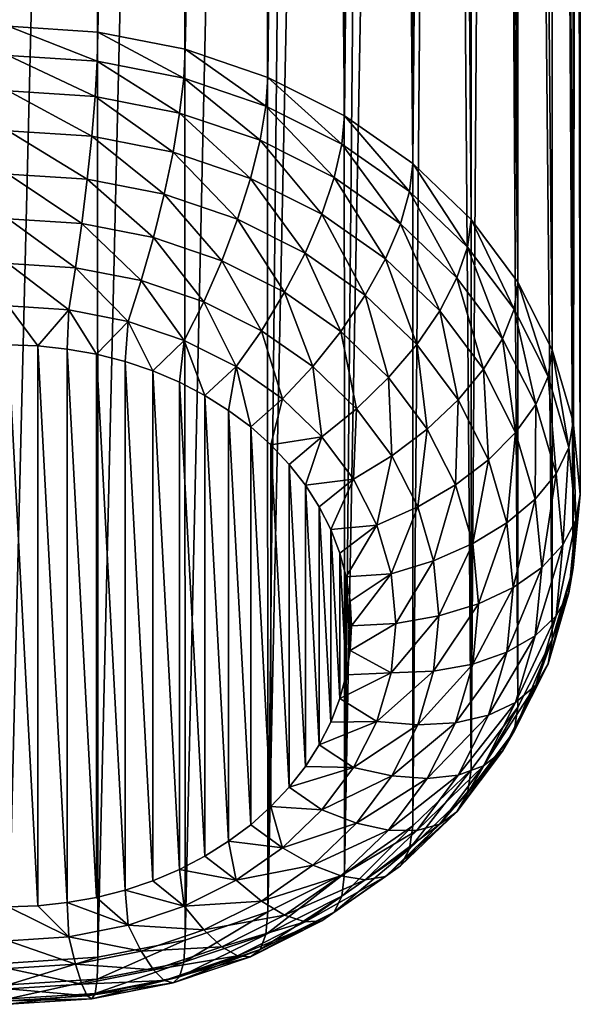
# Model space of a CAD drawing. Header units: metres. Extents: x -25 to 70, y -236 to 25.
# Tile 236 of 256: x 62.5 to 67.4, y -48.03 to -39.42. Entities that reach past the tile are written whole.
import ezdxf

# ---------------------------------------------------------------- set-up
doc = ezdxf.new("R2010")
doc.units = ezdxf.units.M
doc.layers.add('solid_10481002', color=7, linetype='CONTINUOUS')

msp = doc.modelspace()

# ---------------------------------------------------------------- linework, layer by layer
at = {"layer": 'solid_10481002'}
for points in [[(63.180233, -39.527828, 153.061493), (63.171322, -7.611321, 107.482452), (62.398064, -7.557591, 107.510597)], [(63.180233, -39.527828, 153.061493), (62.398064, -7.557591, 107.510597), (62.398064, -39.477402, 153.096802)], [(63.180233, -39.527828, 153.061493), (63.928596, -7.779353, 107.408852), (63.171322, -7.611321, 107.482452)], [(63.943146, -39.677864, 152.956451), (63.928596, -7.779353, 107.408852), (63.180233, -39.527828, 153.061493)], [(63.943146, -39.677864, 152.956451), (64.653572, -8.058033, 107.287956), (63.928596, -7.779353, 107.408852)], [(64.668015, -39.923813, 152.784225), (64.653572, -8.058033, 107.287956), (63.943146, -39.677864, 152.956451)], [(64.668015, -39.923813, 152.784225), (64.99826, -8.236746, 107.209045), (64.653572, -8.058033, 107.287956)], [(65.33699, -40.259624, 152.549088), (64.99826, -8.236746, 107.209045), (64.668015, -39.923813, 152.784225)], [(65.33699, -40.259624, 152.549088), (65.327835, -8.439969, 107.117485), (64.99826, -8.236746, 107.209045)], [(65.33699, -40.259624, 152.549088), (65.639778, -8.665952, 107.013115), (65.327835, -8.439969, 107.117485)], [(65.933594, -40.677025, 152.256821), (65.639778, -8.665952, 107.013115), (65.33699, -40.259624, 152.549088)], [(65.933594, -40.677025, 152.256821), (65.931694, -8.912648, 106.89592), (65.639778, -8.665952, 107.013115)], [(65.933594, -40.677025, 152.256821), (66.201309, -9.177688, 106.765999), (65.931694, -8.912648, 106.89592)], [(66.443146, -41.165737, 151.914627), (66.201309, -9.177688, 106.765999), (65.933594, -40.677025, 152.256821)], [(66.443146, -41.165737, 151.914627), (66.446854, -9.45878, 106.623497), (66.201309, -9.177688, 106.765999)], [(66.853096, -41.713726, 151.530914), (66.446854, -9.45878, 106.623497), (66.443146, -41.165737, 151.914627)], [(66.853096, -41.713726, 151.530914), (66.666344, -9.752983, 106.468956), (66.446854, -9.45878, 106.623497)], [(66.853096, -41.713726, 151.530914), (66.858498, -10.0577, 106.302895), (66.666344, -9.752983, 106.468956)], [(67.153343, -42.307503, 151.115158), (66.858498, -10.0577, 106.302895), (66.853096, -41.713726, 151.530914)], [(67.153343, -42.307503, 151.115158), (67.157127, -10.68882, 105.938599), (66.858498, -10.0577, 106.302895)], [(67.336502, -42.932446, 150.677567), (67.157127, -10.68882, 105.938599), (67.153343, -42.307503, 151.115158)], [(67.336502, -42.932446, 150.677567), (67.337692, -11.333563, 105.536499), (67.157127, -10.68882, 105.938599)], [(67.398064, -43.573162, 150.228928), (67.337692, -11.333563, 105.536499), (67.336502, -42.932446, 150.677567)], [(67.398064, -43.573162, 150.228928), (67.398064, -11.976038, 105.103539), (67.337692, -11.333563, 105.536499)], [(67.336502, -44.213882, 149.780289), (67.337692, -12.602626, 104.647888), (67.398064, -11.976038, 105.103539)], [(67.336502, -44.213882, 149.780289), (67.398064, -11.976038, 105.103539), (67.398064, -43.573162, 150.228928)], [(67.336502, -44.213882, 149.780289), (67.157127, -13.200989, 104.179558), (67.337692, -12.602626, 104.647888)], [(67.153343, -44.838821, 149.342697), (66.85849, -13.759169, 103.71109), (67.157127, -13.200989, 104.179558)], [(67.153343, -44.838821, 149.342697), (67.157127, -13.200989, 104.179558), (67.336502, -44.213882, 149.780289)], [(66.853096, -45.432598, 148.926941), (66.666336, -14.019438, 103.481552), (66.85849, -13.759169, 103.71109)], [(66.853096, -45.432598, 148.926941), (66.85849, -13.759169, 103.71109), (67.153343, -44.838821, 149.342697)], [(66.443146, -45.980591, 148.543228), (66.446846, -14.265271, 103.25795), (66.666336, -14.019438, 103.481552)], [(66.443146, -45.980591, 148.543228), (66.666336, -14.019438, 103.481552), (66.853096, -45.432598, 148.926941)], [(66.443146, -45.980591, 148.543228), (66.201309, -14.495322, 103.042557), (66.446846, -14.265271, 103.25795)], [(65.933594, -46.469303, 148.201035), (65.931686, -14.708051, 102.837929), (66.201309, -14.495322, 103.042557)], [(65.933594, -46.469303, 148.201035), (66.201309, -14.495322, 103.042557), (66.443146, -45.980591, 148.543228)], [(65.33699, -46.886703, 147.908768), (65.639771, -14.902556, 102.646194), (65.931686, -14.708051, 102.837929)], [(65.33699, -46.886703, 147.908768), (65.931686, -14.708051, 102.837929), (65.933594, -46.469303, 148.201035)], [(65.33699, -46.886703, 147.908768), (65.327827, -15.077922, 102.469536), (65.639771, -14.902556, 102.646194)], [(64.668015, -47.222511, 147.67363), (64.99826, -15.233469, 102.309891), (65.327827, -15.077922, 102.469536)], [(64.668015, -47.222511, 147.67363), (65.327827, -15.077922, 102.469536), (65.33699, -46.886703, 147.908768)], [(64.668015, -47.222511, 147.67363), (64.653572, -15.368739, 102.168938), (64.99826, -15.233469, 102.309891)], [(63.943146, -47.468464, 147.501404), (63.928593, -15.577659, 101.948418), (64.653572, -15.368739, 102.168938)], [(63.943146, -47.468464, 147.501404), (64.653572, -15.368739, 102.168938), (64.668015, -47.222511, 147.67363)], [(63.180233, -47.6185, 147.396347), (63.171318, -15.70429, 101.815697), (63.928593, -15.577659, 101.948418)], [(63.180233, -47.6185, 147.396347), (63.928593, -15.577659, 101.948418), (63.943146, -47.468464, 147.501404)], [(62.398064, -47.668922, 147.361038), (62.398064, -15.749112, 101.774826), (63.171318, -15.70429, 101.815697)], [(62.398064, -47.668922, 147.361038), (63.171318, -15.70429, 101.815697), (63.180233, -47.6185, 147.396347)], [(63.174221, -39.782719, 153.359344), (63.180233, -39.527828, 153.061493), (62.398064, -39.477402, 153.096802)], [(62.398064, -39.732681, 153.394379), (63.174221, -39.782719, 153.359344), (62.398064, -39.477402, 153.096802)], [(63.174221, -39.782719, 153.359344), (63.931271, -39.931602, 153.255096), (63.180233, -39.527828, 153.061493)], [(63.931271, -39.931602, 153.255096), (63.943146, -39.677864, 152.956451), (63.180233, -39.527828, 153.061493)], [(63.931271, -39.931602, 153.255096), (64.650566, -40.175663, 153.084213), (63.943146, -39.677864, 152.956451)], [(64.650566, -40.175663, 153.084213), (64.668015, -39.923813, 152.784225), (63.943146, -39.677864, 152.956451)], [(63.156395, -40.090328, 153.602417), (63.174221, -39.782719, 153.359344), (62.398064, -39.732681, 153.394379)], [(62.398064, -40.041439, 153.636642), (63.156395, -40.090328, 153.602417), (62.398064, -39.732681, 153.394379)], [(63.156395, -40.090328, 153.602417), (63.896057, -40.23579, 153.500565), (63.174221, -39.782719, 153.359344)], [(63.896057, -40.23579, 153.500565), (63.931271, -39.931602, 153.255096), (63.174221, -39.782719, 153.359344)], [(63.896057, -40.23579, 153.500565), (64.598831, -40.474243, 153.333603), (63.931271, -39.931602, 153.255096)], [(64.598831, -40.474243, 153.333603), (64.650566, -40.175663, 153.084213), (63.931271, -39.931602, 153.255096)], [(64.650566, -40.175663, 153.084213), (65.3144, -40.508888, 152.850876), (64.668015, -39.923813, 152.784225)], [(65.3144, -40.508888, 152.850876), (65.33699, -40.259624, 152.549088), (64.668015, -39.923813, 152.784225)], [(63.127438, -40.438587, 153.781036), (63.156395, -40.090328, 153.602417), (62.398064, -40.041439, 153.636642)], [(62.398064, -40.391563, 153.81395), (63.127438, -40.438587, 153.781036), (62.398064, -40.041439, 153.636642)], [(63.127438, -40.438587, 153.781036), (63.838856, -40.578495, 153.68306), (63.156395, -40.090328, 153.602417)], [(63.838856, -40.578495, 153.68306), (63.896057, -40.23579, 153.500565), (63.156395, -40.090328, 153.602417)], [(64.598831, -40.474243, 153.333603), (65.247414, -40.79982, 153.105621), (64.650566, -40.175663, 153.084213)], [(65.247414, -40.79982, 153.105621), (65.3144, -40.508888, 152.850876), (64.650566, -40.175663, 153.084213)], [(63.838856, -40.578495, 153.68306), (64.514793, -40.807842, 153.522476), (63.896057, -40.23579, 153.500565)], [(64.514793, -40.807842, 153.522476), (64.598831, -40.474243, 153.333603), (63.896057, -40.23579, 153.500565)], [(65.3144, -40.508888, 152.850876), (65.906425, -40.92308, 152.560852), (65.33699, -40.259624, 152.549088)], [(65.906425, -40.92308, 152.560852), (65.933594, -40.677025, 152.256821), (65.33699, -40.259624, 152.549088)], [(63.088467, -40.814079, 153.888306), (63.127438, -40.438587, 153.781036), (62.398064, -40.391563, 153.81395)], [(62.398064, -40.769573, 153.919479), (63.088467, -40.814079, 153.888306), (62.398064, -40.391563, 153.81395)], [(63.088467, -40.814079, 153.888306), (63.761871, -40.946514, 153.795578), (63.127438, -40.438587, 153.781036)], [(63.761871, -40.946514, 153.795578), (63.838856, -40.578495, 153.68306), (63.127438, -40.438587, 153.781036)], [(64.514793, -40.807842, 153.522476), (65.138611, -41.120983, 153.303207), (64.598831, -40.474243, 153.333603)], [(65.138611, -41.120983, 153.303207), (65.247414, -40.79982, 153.105621), (64.598831, -40.474243, 153.333603)], [(65.247414, -40.79982, 153.105621), (65.825836, -41.204498, 152.822266), (65.3144, -40.508888, 152.850876)], [(65.825836, -41.204498, 152.822266), (65.906425, -40.92308, 152.560852), (65.3144, -40.508888, 152.850876)], [(63.761871, -40.946514, 153.795578), (64.401695, -41.163609, 153.64357), (63.838856, -40.578495, 153.68306)], [(64.401695, -41.163609, 153.64357), (64.514793, -40.807842, 153.522476), (63.838856, -40.578495, 153.68306)], [(65.906425, -40.92308, 152.560852), (66.412056, -41.408039, 152.221283), (65.933594, -40.677025, 152.256821)], [(66.412056, -41.408039, 152.221283), (66.443146, -41.165737, 151.914627), (65.933594, -40.677025, 152.256821)], [(63.040981, -41.202354, 153.92012), (63.088467, -40.814079, 153.888306), (62.398064, -40.769573, 153.919479)], [(62.398064, -41.160908, 153.949142), (63.040981, -41.202354, 153.92012), (62.398064, -40.769573, 153.919479)], [(64.401695, -41.163609, 153.64357), (64.99218, -41.460018, 153.43602), (64.514793, -40.807842, 153.522476)], [(64.99218, -41.460018, 153.43602), (65.138611, -41.120983, 153.303207), (64.514793, -40.807842, 153.522476)], [(65.138611, -41.120983, 153.303207), (65.694946, -41.510212, 153.03067), (65.247414, -40.79982, 153.105621)], [(65.694946, -41.510212, 153.03067), (65.825836, -41.204498, 152.822266), (65.247414, -40.79982, 153.105621)], [(63.040981, -41.202354, 153.92012), (63.668072, -41.32568, 153.833771), (63.088467, -40.814079, 153.888306)], [(63.668072, -41.32568, 153.833771), (63.761871, -40.946514, 153.795578), (63.088467, -40.814079, 153.888306)], [(63.668072, -41.32568, 153.833771), (64.263885, -41.527843, 153.692215), (63.761871, -40.946514, 153.795578)], [(64.263885, -41.527843, 153.692215), (64.401695, -41.163609, 153.64357), (63.761871, -40.946514, 153.795578)], [(65.825836, -41.204498, 152.822266), (66.319862, -41.678314, 152.490494), (65.906425, -40.92308, 152.560852)], [(66.319862, -41.678314, 152.490494), (66.412056, -41.408039, 152.221283), (65.906425, -40.92308, 152.560852)], [(64.99218, -41.460018, 153.43602), (65.518791, -41.828449, 153.17804), (65.138611, -41.120983, 153.303207)], [(65.518791, -41.828449, 153.17804), (65.694946, -41.510212, 153.03067), (65.138611, -41.120983, 153.303207)], [(62.986813, -41.588459, 153.875244), (63.040981, -41.202354, 153.92012), (62.398064, -41.160908, 153.949142)], [(62.398064, -41.550503, 153.901825), (62.986813, -41.588459, 153.875244), (62.398064, -41.160908, 153.949142)], [(62.986813, -41.588459, 153.875244), (63.561062, -41.701393, 153.796173), (63.040981, -41.202354, 153.92012)], [(63.561062, -41.701393, 153.796173), (63.668072, -41.32568, 153.833771), (63.040981, -41.202354, 153.92012)], [(64.263885, -41.527843, 153.692215), (64.813759, -41.803867, 153.498947), (64.401695, -41.163609, 153.64357)], [(64.813759, -41.803867, 153.498947), (64.99218, -41.460018, 153.43602), (64.401695, -41.163609, 153.64357)], [(65.694946, -41.510212, 153.03067), (66.170105, -41.965935, 152.711563), (65.825836, -41.204498, 152.822266)], [(66.170105, -41.965935, 152.711563), (66.319862, -41.678314, 152.490494), (65.825836, -41.204498, 152.822266)], [(66.412056, -41.408039, 152.221283), (66.818855, -41.951817, 151.84053), (66.443146, -41.165737, 151.914627)], [(66.818855, -41.951817, 151.84053), (66.853096, -41.713726, 151.530914), (66.443146, -41.165737, 151.914627)], [(63.561062, -41.701393, 153.796173), (64.106682, -41.88652, 153.666534), (63.668072, -41.32568, 153.833771)], [(64.106682, -41.88652, 153.666534), (64.263885, -41.527843, 153.692215), (63.668072, -41.32568, 153.833771)], [(66.319862, -41.678314, 152.490494), (66.717316, -42.209602, 152.118484), (66.412056, -41.408039, 152.221283)], [(66.717316, -42.209602, 152.118484), (66.818855, -41.951817, 151.84053), (66.412056, -41.408039, 152.221283)], [(64.813759, -41.803867, 153.498947), (65.304153, -42.146957, 153.258713), (64.99218, -41.460018, 153.43602)], [(65.304153, -42.146957, 153.258713), (65.518791, -41.828449, 153.17804), (64.99218, -41.460018, 153.43602)], [(62.92804, -41.957523, 153.755402), (62.986813, -41.588459, 153.875244), (62.398064, -41.550503, 153.901825)], [(62.398064, -41.923355, 153.779327), (62.92804, -41.957523, 153.755402), (62.398064, -41.550503, 153.901825)], [(62.92804, -41.957523, 153.755402), (63.444973, -42.059185, 153.684219), (62.986813, -41.588459, 153.875244)], [(63.444973, -42.059185, 153.684219), (63.561062, -41.701393, 153.796173), (62.986813, -41.588459, 153.875244)], [(64.106682, -41.88652, 153.666534), (64.610222, -42.13929, 153.489548), (64.263885, -41.527843, 153.692215)], [(64.610222, -42.13929, 153.489548), (64.813759, -41.803867, 153.498947), (64.263885, -41.527843, 153.692215)], [(65.518791, -41.828449, 153.17804), (65.968559, -42.259823, 152.875992), (65.694946, -41.510212, 153.03067)], [(65.968559, -42.259823, 152.875992), (66.170105, -41.965935, 152.711563), (65.694946, -41.510212, 153.03067)], [(63.444973, -42.059185, 153.684219), (63.936123, -42.225834, 153.567535), (63.561062, -41.701393, 153.796173)], [(63.936123, -42.225834, 153.567535), (64.106682, -41.88652, 153.666534), (63.561062, -41.701393, 153.796173)], [(66.170105, -41.965935, 152.711563), (66.552383, -42.476936, 152.35376), (66.319862, -41.678314, 152.490494)], [(66.552383, -42.476936, 152.35376), (66.717316, -42.209602, 152.118484), (66.319862, -41.678314, 152.490494)], [(66.818855, -41.951817, 151.84053), (67.116798, -42.541031, 151.427963), (66.853096, -41.713726, 151.530914)], [(67.116798, -42.541031, 151.427963), (67.153343, -42.307503, 151.115158), (66.853096, -41.713726, 151.530914)], [(64.610222, -42.13929, 153.489548), (65.059296, -42.453472, 153.269562), (64.813759, -41.803867, 153.498947)], [(65.059296, -42.453472, 153.269562), (65.304153, -42.146957, 153.258713), (64.813759, -41.803867, 153.498947)], [(65.304153, -42.146957, 153.258713), (65.722984, -42.54866, 152.977432), (65.518791, -41.828449, 153.17804)], [(65.722984, -42.54866, 152.977432), (65.968559, -42.259823, 152.875992), (65.518791, -41.828449, 153.17804)], [(62.398064, -41.923355, 153.779327), (62.398064, -42.262859, 153.587967), (62.655891, -42.271957, 153.581589)], [(62.398064, -41.923355, 153.779327), (62.655891, -42.271957, 153.581589), (62.92804, -41.957523, 153.755402)], [(63.936123, -42.225834, 153.567535), (64.389404, -42.453369, 153.408203), (64.106682, -41.88652, 153.666534)], [(64.389404, -42.453369, 153.408203), (64.610222, -42.13929, 153.489548), (64.106682, -41.88652, 153.666534)], [(62.92804, -41.957523, 153.755402), (62.655891, -42.271957, 153.581589), (62.913815, -42.29945, 153.562347)], [(62.92804, -41.957523, 153.755402), (62.913815, -42.29945, 153.562347), (63.169189, -42.345432, 153.530136)], [(62.92804, -41.957523, 153.755402), (63.169189, -42.345432, 153.530136), (63.444973, -42.059185, 153.684219)], [(65.968559, -42.259823, 152.875992), (66.330414, -42.743523, 152.537308), (66.170105, -41.965935, 152.711563)], [(66.330414, -42.743523, 152.537308), (66.552383, -42.476936, 152.35376), (66.170105, -41.965935, 152.711563)], [(66.717316, -42.209602, 152.118484), (67.008415, -42.785282, 151.715393), (66.818855, -41.951817, 151.84053)], [(67.008415, -42.785282, 151.715393), (67.116798, -42.541031, 151.427963), (66.818855, -41.951817, 151.84053)], [(63.444973, -42.059185, 153.684219), (63.169189, -42.345432, 153.530136), (63.419453, -42.409676, 153.485153)], [(63.444973, -42.059185, 153.684219), (63.419453, -42.409676, 153.485153), (63.662086, -42.491646, 153.427765)], [(63.444973, -42.059185, 153.684219), (63.662086, -42.491646, 153.427765), (63.936123, -42.225834, 153.567535)], [(64.389404, -42.453369, 153.408203), (64.793648, -42.736187, 153.210175), (64.610222, -42.13929, 153.489548)], [(64.793648, -42.736187, 153.210175), (65.059296, -42.453472, 153.269562), (64.610222, -42.13929, 153.489548)], [(65.059296, -42.453472, 153.269562), (65.442841, -42.821331, 153.011978), (65.304153, -42.146957, 153.258713)], [(65.442841, -42.821331, 153.011978), (65.722984, -42.54866, 152.977432), (65.304153, -42.146957, 153.258713)], [(62.655891, -47.168674, 150.152878), (62.398064, -42.262859, 153.587967), (62.398064, -47.177773, 150.1465)], [(62.655891, -47.168674, 150.152878), (62.655891, -42.271957, 153.581589), (62.398064, -42.262859, 153.587967)], [(62.913815, -47.141186, 150.172119), (62.913815, -42.29945, 153.562347), (62.655891, -42.271957, 153.581589)], [(62.655891, -47.168674, 150.152878), (62.913815, -47.141186, 150.172119), (62.655891, -42.271957, 153.581589)], [(63.936123, -42.225834, 153.567535), (63.662086, -42.491646, 153.427765), (63.894714, -42.590515, 153.358536)], [(63.936123, -42.225834, 153.567535), (63.894714, -42.590515, 153.358536), (64.115707, -42.705517, 153.278)], [(63.936123, -42.225834, 153.567535), (64.115707, -42.705517, 153.278), (64.389404, -42.453369, 153.408203)], [(65.722984, -42.54866, 152.977432), (66.059952, -42.999092, 152.662033), (65.968559, -42.259823, 152.875992)], [(66.059952, -42.999092, 152.662033), (66.330414, -42.743523, 152.537308), (65.968559, -42.259823, 152.875992)], [(66.552383, -42.476936, 152.35376), (66.832367, -43.030632, 151.966064), (66.717316, -42.209602, 152.118484)], [(66.832367, -43.030632, 151.966064), (67.008415, -42.785282, 151.715393), (66.717316, -42.209602, 152.118484)], [(63.169189, -47.095203, 150.204315), (63.169189, -42.345432, 153.530136), (62.913815, -42.29945, 153.562347)], [(62.913815, -47.141186, 150.172119), (63.169189, -47.095203, 150.204315), (62.913815, -42.29945, 153.562347)], [(63.419453, -47.030956, 150.249298), (63.419453, -42.409676, 153.485153), (63.169189, -42.345432, 153.530136)], [(63.169189, -47.095203, 150.204315), (63.419453, -47.030956, 150.249298), (63.169189, -42.345432, 153.530136)], [(67.116798, -42.541031, 151.427963), (67.298546, -43.161167, 150.993729), (67.153343, -42.307503, 151.115158)], [(67.298546, -43.161167, 150.993729), (67.336502, -42.932446, 150.677567), (67.153343, -42.307503, 151.115158)], [(63.662086, -46.948986, 150.306702), (63.662086, -42.491646, 153.427765), (63.419453, -42.409676, 153.485153)], [(63.419453, -47.030956, 150.249298), (63.662086, -46.948986, 150.306702), (63.419453, -42.409676, 153.485153)], [(63.894714, -46.850117, 150.375931), (63.894714, -42.590515, 153.358536), (63.662086, -42.491646, 153.427765)], [(63.662086, -46.948986, 150.306702), (63.894714, -46.850117, 150.375931), (63.662086, -42.491646, 153.427765)], [(64.389404, -42.453369, 153.408203), (64.115707, -42.705517, 153.278), (64.323669, -42.835907, 153.186707)], [(64.389404, -42.453369, 153.408203), (64.323669, -42.835907, 153.186707), (64.51709, -42.980759, 153.085281)], [(64.389404, -42.453369, 153.408203), (64.51709, -42.980759, 153.085281), (64.793648, -42.736187, 153.210175)], [(64.793648, -42.736187, 153.210175), (65.138908, -43.067326, 152.978317), (65.059296, -42.453472, 153.269562)], [(65.138908, -43.067326, 152.978317), (65.442841, -42.821331, 153.011978), (65.059296, -42.453472, 153.269562)], [(66.330414, -42.743523, 152.537308), (66.595436, -43.267635, 152.170319), (66.552383, -42.476936, 152.35376)], [(66.595436, -43.267635, 152.170319), (66.832367, -43.030632, 151.966064), (66.552383, -42.476936, 152.35376)], [(64.115707, -46.735115, 150.456451), (64.115707, -42.705517, 153.278), (63.894714, -42.590515, 153.358536)], [(63.894714, -46.850117, 150.375931), (64.115707, -46.735115, 150.456451), (63.894714, -42.590515, 153.358536)], [(65.442841, -42.821331, 153.011978), (65.751411, -43.233807, 152.72316), (65.722984, -42.54866, 152.977432)], [(65.751411, -43.233807, 152.72316), (66.059952, -42.999092, 152.662033), (65.722984, -42.54866, 152.977432)], [(67.008415, -42.785282, 151.715393), (67.185989, -43.391178, 151.291138), (67.116798, -42.541031, 151.427963)], [(67.185989, -43.391178, 151.291138), (67.298546, -43.161167, 150.993729), (67.116798, -42.541031, 151.427963)], [(64.323669, -46.604725, 150.54776), (64.323669, -42.835907, 153.186707), (64.115707, -42.705517, 153.278)], [(64.115707, -46.735115, 150.456451), (64.323669, -46.604725, 150.54776), (64.115707, -42.705517, 153.278)], [(64.793648, -42.736187, 153.210175), (64.51709, -42.980759, 153.085281), (64.694389, -43.138939, 152.974518)], [(64.793648, -42.736187, 153.210175), (64.694389, -43.138939, 152.974518), (65.138908, -43.067326, 152.978317)], [(66.059952, -42.999092, 152.662033), (66.306747, -43.487156, 152.320282), (66.330414, -42.743523, 152.537308)], [(66.306747, -43.487156, 152.320282), (66.595436, -43.267635, 152.170319), (66.330414, -42.743523, 152.537308)], [(66.832367, -43.030632, 151.966064), (67.003159, -43.613392, 151.558014), (67.008415, -42.785282, 151.715393)], [(67.003159, -43.613392, 151.558014), (67.185989, -43.391178, 151.291138), (67.008415, -42.785282, 151.715393)], [(64.51709, -46.459877, 150.649185), (64.51709, -42.980759, 153.085281), (64.323669, -42.835907, 153.186707)], [(64.323669, -46.604725, 150.54776), (64.51709, -46.459877, 150.649185), (64.323669, -42.835907, 153.186707)], [(65.138908, -43.067326, 152.978317), (65.416679, -43.438633, 152.718323), (65.442841, -42.821331, 153.011978)], [(65.416679, -43.438633, 152.718323), (65.751411, -43.233807, 152.72316), (65.442841, -42.821331, 153.011978)], [(67.298546, -43.161167, 150.993729), (67.359634, -43.796963, 150.548538), (67.336502, -42.932446, 150.677567)], [(67.359634, -43.796963, 150.548538), (67.398064, -43.573162, 150.228928), (67.336502, -42.932446, 150.677567)], [(64.694389, -46.301697, 150.759933), (64.694389, -43.138939, 152.974518), (64.51709, -42.980759, 153.085281)], [(64.51709, -46.459877, 150.649185), (64.694389, -46.301697, 150.759933), (64.51709, -42.980759, 153.085281)], [(65.751411, -43.233807, 152.72316), (65.977409, -43.680752, 152.410202), (66.059952, -42.999092, 152.662033)], [(65.977409, -43.680752, 152.410202), (66.306747, -43.487156, 152.320282), (66.059952, -42.999092, 152.662033)], [(66.595436, -43.267635, 152.170319), (66.757103, -43.819256, 151.784058), (66.832367, -43.030632, 151.966064)], [(66.757103, -43.819256, 151.784058), (67.003159, -43.613392, 151.558014), (66.832367, -43.030632, 151.966064)], [(65.138908, -43.067326, 152.978317), (64.694389, -43.138939, 152.974518), (64.854149, -43.309177, 152.855316)], [(65.138908, -43.067326, 152.978317), (64.854149, -43.309177, 152.855316), (64.995102, -43.490124, 152.728622)], [(65.138908, -43.067326, 152.978317), (64.995102, -43.490124, 152.728622), (65.416679, -43.438633, 152.718323)], [(64.854149, -46.131454, 150.879135), (64.854149, -43.309177, 152.855316), (64.694389, -43.138939, 152.974518)], [(64.694389, -46.301697, 150.759933), (64.854149, -46.131454, 150.879135), (64.694389, -43.138939, 152.974518)], [(67.185989, -43.391178, 151.291138), (67.245674, -44.012367, 150.856171), (67.298546, -43.161167, 150.993729)], [(67.245674, -44.012367, 150.856171), (67.359634, -43.796963, 150.548538), (67.298546, -43.161167, 150.993729)], [(64.995102, -45.950508, 151.005844), (64.995102, -43.490124, 152.728622), (64.854149, -43.309177, 152.855316)], [(64.854149, -46.131454, 150.879135), (64.995102, -45.950508, 151.005844), (64.854149, -43.309177, 152.855316)], [(65.416679, -43.438633, 152.718323), (65.620117, -43.840958, 152.436615), (65.751411, -43.233807, 152.72316)], [(65.620117, -43.840958, 152.436615), (65.977409, -43.680752, 152.410202), (65.751411, -43.233807, 152.72316)], [(66.306747, -43.487156, 152.320282), (66.457298, -44.000839, 151.960602), (66.595436, -43.267635, 152.170319)], [(66.457298, -44.000839, 151.960602), (66.757103, -43.819256, 151.784058), (66.595436, -43.267635, 152.170319)], [(67.003159, -43.613392, 151.558014), (67.060562, -44.210861, 151.139648), (67.185989, -43.391178, 151.291138)], [(67.060562, -44.210861, 151.139648), (67.245674, -44.012367, 150.856171), (67.185989, -43.391178, 151.291138)], [(65.416679, -43.438633, 152.718323), (64.995102, -43.490124, 152.728622), (65.116241, -43.680443, 152.595352)], [(65.416679, -43.438633, 152.718323), (65.116241, -43.680443, 152.595352), (65.21666, -43.878742, 152.456512)], [(65.416679, -43.438633, 152.718323), (65.21666, -43.878742, 152.456512), (65.620117, -43.840958, 152.436615)], [(65.116241, -45.760189, 151.139099), (65.116241, -43.680443, 152.595352), (64.995102, -43.490124, 152.728622)], [(64.995102, -45.950508, 151.005844), (65.116241, -45.760189, 151.139099), (64.995102, -43.490124, 152.728622)], [(65.977409, -43.680752, 152.410202), (66.11528, -44.15115, 152.080826), (66.306747, -43.487156, 152.320282)], [(66.11528, -44.15115, 152.080826), (66.457298, -44.000839, 151.960602), (66.306747, -43.487156, 152.320282)], [(66.757103, -43.819256, 151.784058), (66.81144, -44.3848, 151.388062), (67.003159, -43.613392, 151.558014)], [(66.81144, -44.3848, 151.388062), (67.060562, -44.210861, 151.139648), (67.003159, -43.613392, 151.558014)], [(67.298546, -44.432755, 150.103363), (67.336502, -44.213882, 149.780289), (67.398064, -43.573162, 150.228928)], [(67.359634, -43.796963, 150.548538), (67.298546, -44.432755, 150.103363), (67.398064, -43.573162, 150.228928)], [(65.21666, -45.56189, 151.277954), (65.21666, -43.878742, 152.456512), (65.116241, -43.680443, 152.595352)], [(65.116241, -45.760189, 151.139099), (65.21666, -45.56189, 151.277954), (65.116241, -43.680443, 152.595352)], [(65.620117, -43.840958, 152.436615), (65.744225, -44.264404, 152.140106), (65.977409, -43.680752, 152.410202)], [(65.744225, -44.264404, 152.140106), (66.11528, -44.15115, 152.080826), (65.977409, -43.680752, 152.410202)], [(66.457298, -44.000839, 151.960602), (66.507896, -44.527485, 151.591843), (66.757103, -43.819256, 151.784058)], [(66.507896, -44.527485, 151.591843), (66.81144, -44.3848, 151.388062), (66.757103, -43.819256, 151.784058)], [(67.185989, -44.633556, 150.421219), (67.298546, -44.432755, 150.103363), (67.359634, -43.796963, 150.548538)], [(67.245674, -44.012367, 150.856171), (67.185989, -44.633556, 150.421219), (67.359634, -43.796963, 150.548538)], [(65.620117, -43.840958, 152.436615), (65.21666, -43.878742, 152.456512), (65.29557, -44.08345, 152.313171)], [(65.29557, -45.357182, 151.421295), (65.29557, -44.08345, 152.313171), (65.21666, -43.878742, 152.456512)], [(65.21666, -45.56189, 151.277954), (65.29557, -45.357182, 151.421295), (65.21666, -43.878742, 152.456512)], [(65.620117, -43.840958, 152.436615), (65.29557, -44.08345, 152.313171), (65.352364, -44.293015, 152.166428)], [(65.620117, -43.840958, 152.436615), (65.352364, -44.293015, 152.166428), (65.744225, -44.264404, 152.140106)], [(65.352364, -45.147617, 151.568039), (65.352364, -44.293015, 152.166428), (65.29557, -44.08345, 152.313171)], [(65.29557, -45.357182, 151.421295), (65.352364, -45.147617, 151.568039), (65.29557, -44.08345, 152.313171)], [(66.11528, -44.15115, 152.080826), (66.161613, -44.633427, 151.743134), (66.457298, -44.000839, 151.960602)], [(66.161613, -44.633427, 151.743134), (66.507896, -44.527485, 151.591843), (66.457298, -44.000839, 151.960602)], [(67.003159, -44.808331, 150.721298), (67.185989, -44.633556, 150.421219), (67.245674, -44.012367, 150.856171)], [(67.060562, -44.210861, 151.139648), (67.003159, -44.808331, 150.721298), (67.245674, -44.012367, 150.856171)], [(65.744225, -44.264404, 152.140106), (65.785934, -44.698536, 151.836121), (66.11528, -44.15115, 152.080826)], [(65.785934, -44.698536, 151.836121), (66.161613, -44.633427, 151.743134), (66.11528, -44.15115, 152.080826)], [(66.757103, -44.950348, 150.992065), (67.003159, -44.808331, 150.721298), (67.060562, -44.210861, 151.139648)], [(66.81144, -44.3848, 151.388062), (66.757103, -44.950348, 150.992065), (67.060562, -44.210861, 151.139648)], [(67.116798, -45.052895, 149.669128), (67.153343, -44.838821, 149.342697), (67.336502, -44.213882, 149.780289)], [(67.298546, -44.432755, 150.103363), (67.116798, -45.052895, 149.669128), (67.336502, -44.213882, 149.780289)], [(65.744225, -44.264404, 152.140106), (65.352364, -44.293015, 152.166428), (65.38662, -44.505863, 152.017395)], [(65.38662, -44.934769, 151.717072), (65.38662, -44.505863, 152.017395), (65.352364, -44.293015, 152.166428)], [(65.352364, -45.147617, 151.568039), (65.38662, -44.934769, 151.717072), (65.352364, -44.293015, 152.166428)], [(65.744225, -44.264404, 152.140106), (65.38662, -44.505863, 152.017395), (65.398064, -44.720318, 151.867233)], [(65.744225, -44.264404, 152.140106), (65.398064, -44.720318, 151.867233), (65.785934, -44.698536, 151.836121)], [(66.457298, -45.054134, 151.223083), (66.757103, -44.950348, 150.992065), (66.81144, -44.3848, 151.388062)], [(66.507896, -44.527485, 151.591843), (66.457298, -45.054134, 151.223083), (66.81144, -44.3848, 151.388062)], [(65.38662, -44.934769, 151.717072), (65.398064, -44.720318, 151.867233), (65.38662, -44.505863, 152.017395)], [(67.008415, -45.239452, 149.996964), (67.116798, -45.052895, 149.669128), (67.298546, -44.432755, 150.103363)], [(67.185989, -44.633556, 150.421219), (67.008415, -45.239452, 149.996964), (67.298546, -44.432755, 150.103363)], [(66.11528, -45.1157, 151.405441), (66.457298, -45.054134, 151.223083), (66.507896, -44.527485, 151.591843)], [(66.161613, -44.633427, 151.743134), (66.11528, -45.1157, 151.405441), (66.507896, -44.527485, 151.591843)], [(65.744225, -45.132671, 151.53215), (66.11528, -45.1157, 151.405441), (66.161613, -44.633427, 151.743134)], [(65.785934, -44.698536, 151.836121), (65.744225, -45.132671, 151.53215), (66.161613, -44.633427, 151.743134)], [(66.832367, -45.39109, 150.313248), (67.008415, -45.239452, 149.996964), (67.185989, -44.633556, 150.421219)], [(67.003159, -44.808331, 150.721298), (66.832367, -45.39109, 150.313248), (67.185989, -44.633556, 150.421219)], [(65.785934, -44.698536, 151.836121), (65.398064, -44.720318, 151.867233), (65.38662, -44.934769, 151.717072)], [(65.785934, -44.698536, 151.836121), (65.38662, -44.934769, 151.717072), (65.744225, -45.132671, 151.53215)], [(66.595436, -45.501968, 150.60582), (66.832367, -45.39109, 150.313248), (67.003159, -44.808331, 150.721298)], [(66.757103, -44.950348, 150.992065), (66.595436, -45.501968, 150.60582), (67.003159, -44.808331, 150.721298)], [(66.818855, -45.642105, 149.256561), (66.853096, -45.432598, 148.926941), (67.153343, -44.838821, 149.342697)], [(67.116798, -45.052895, 149.669128), (66.818855, -45.642105, 149.256561), (67.153343, -44.838821, 149.342697)], [(65.744225, -45.132671, 151.53215), (65.38662, -44.934769, 151.717072), (65.352364, -45.147617, 151.568039)], [(66.306747, -45.567818, 150.863388), (66.595436, -45.501968, 150.60582), (66.757103, -44.950348, 150.992065)], [(66.457298, -45.054134, 151.223083), (66.306747, -45.567818, 150.863388), (66.757103, -44.950348, 150.992065)], [(65.620117, -45.556114, 151.235641), (65.977409, -45.586102, 151.076065), (66.11528, -45.1157, 151.405441)], [(65.744225, -45.132671, 151.53215), (65.620117, -45.556114, 151.235641), (66.11528, -45.1157, 151.405441)], [(65.977409, -45.586102, 151.076065), (66.306747, -45.567818, 150.863388), (66.457298, -45.054134, 151.223083)], [(66.11528, -45.1157, 151.405441), (65.977409, -45.586102, 151.076065), (66.457298, -45.054134, 151.223083)], [(66.717316, -45.815132, 149.593872), (66.818855, -45.642105, 149.256561), (67.116798, -45.052895, 149.669128)], [(67.008415, -45.239452, 149.996964), (66.717316, -45.815132, 149.593872), (67.116798, -45.052895, 149.669128)], [(65.744225, -45.132671, 151.53215), (65.352364, -45.147617, 151.568039), (65.29557, -45.357182, 151.421295)], [(65.744225, -45.132671, 151.53215), (65.29557, -45.357182, 151.421295), (65.620117, -45.556114, 151.235641)], [(66.552383, -45.944786, 149.925552), (66.717316, -45.815132, 149.593872), (67.008415, -45.239452, 149.996964)], [(66.832367, -45.39109, 150.313248), (66.552383, -45.944786, 149.925552), (67.008415, -45.239452, 149.996964)], [(65.620117, -45.556114, 151.235641), (65.29557, -45.357182, 151.421295), (65.21666, -45.56189, 151.277954)], [(66.330414, -46.026081, 150.238831), (66.552383, -45.944786, 149.925552), (66.832367, -45.39109, 150.313248)], [(66.595436, -45.501968, 150.60582), (66.330414, -46.026081, 150.238831), (66.832367, -45.39109, 150.313248)], [(66.412056, -46.185886, 148.875809), (66.443146, -45.980591, 148.543228), (66.853096, -45.432598, 148.926941)], [(66.818855, -45.642105, 149.256561), (66.412056, -46.185886, 148.875809), (66.853096, -45.432598, 148.926941)], [(66.059952, -46.055882, 150.521652), (66.330414, -46.026081, 150.238831), (66.595436, -45.501968, 150.60582)], [(66.306747, -45.567818, 150.863388), (66.059952, -46.055882, 150.521652), (66.595436, -45.501968, 150.60582)], [(65.620117, -45.556114, 151.235641), (65.21666, -45.56189, 151.277954), (65.116241, -45.760189, 151.139099)], [(65.620117, -45.556114, 151.235641), (65.116241, -45.760189, 151.139099), (65.416679, -45.958443, 150.953934)], [(65.620117, -45.556114, 151.235641), (65.416679, -45.958443, 150.953934), (65.977409, -45.586102, 151.076065)], [(65.416679, -45.958443, 150.953934), (65.751411, -46.033043, 150.763107), (65.977409, -45.586102, 151.076065)], [(65.751411, -46.033043, 150.763107), (66.059952, -46.055882, 150.521652), (66.306747, -45.567818, 150.863388)], [(65.977409, -45.586102, 151.076065), (65.751411, -46.033043, 150.763107), (66.306747, -45.567818, 150.863388)], [(66.319862, -46.34642, 149.221848), (66.412056, -46.185886, 148.875809), (66.818855, -45.642105, 149.256561)], [(66.717316, -45.815132, 149.593872), (66.319862, -46.34642, 149.221848), (66.818855, -45.642105, 149.256561)], [(65.416679, -45.958443, 150.953934), (65.116241, -45.760189, 151.139099), (64.995102, -45.950508, 151.005844)], [(66.170105, -46.455788, 149.567734), (66.319862, -46.34642, 149.221848), (66.717316, -45.815132, 149.593872)], [(66.552383, -45.944786, 149.925552), (66.170105, -46.455788, 149.567734), (66.717316, -45.815132, 149.593872)], [(65.416679, -45.958443, 150.953934), (64.995102, -45.950508, 151.005844), (64.854149, -46.131454, 150.879135)], [(65.416679, -45.958443, 150.953934), (64.854149, -46.131454, 150.879135), (65.138908, -46.329746, 150.693939)], [(65.416679, -45.958443, 150.953934), (65.138908, -46.329746, 150.693939), (65.751411, -46.033043, 150.763107)], [(65.968559, -46.509781, 149.900131), (66.170105, -46.455788, 149.567734), (66.552383, -45.944786, 149.925552)], [(66.330414, -46.026081, 150.238831), (65.968559, -46.509781, 149.900131), (66.552383, -45.944786, 149.925552)], [(65.138908, -46.329746, 150.693939), (65.442841, -46.445522, 150.474289), (65.751411, -46.033043, 150.763107)], [(65.751411, -46.033043, 150.763107), (65.442841, -46.445522, 150.474289), (66.059952, -46.055882, 150.521652)], [(65.442841, -46.445522, 150.474289), (65.722984, -46.506313, 150.206253), (66.059952, -46.055882, 150.521652)], [(65.722984, -46.506313, 150.206253), (65.968559, -46.509781, 149.900131), (66.330414, -46.026081, 150.238831)], [(66.059952, -46.055882, 150.521652), (65.722984, -46.506313, 150.206253), (66.330414, -46.026081, 150.238831)], [(65.906425, -46.670841, 148.536224), (65.933594, -46.469303, 148.201035), (66.443146, -45.980591, 148.543228)], [(66.412056, -46.185886, 148.875809), (65.906425, -46.670841, 148.536224), (66.443146, -45.980591, 148.543228)], [(65.138908, -46.329746, 150.693939), (64.854149, -46.131454, 150.879135), (64.694389, -46.301697, 150.759933)], [(65.825836, -46.82024, 148.890091), (65.906425, -46.670841, 148.536224), (66.412056, -46.185886, 148.875809)], [(66.319862, -46.34642, 149.221848), (65.825836, -46.82024, 148.890091), (66.412056, -46.185886, 148.875809)], [(64.793648, -46.660885, 150.462082), (64.694389, -46.301697, 150.759933), (64.51709, -46.459877, 150.649185)], [(65.138908, -46.329746, 150.693939), (64.694389, -46.301697, 150.759933), (64.793648, -46.660885, 150.462082)], [(65.138908, -46.329746, 150.693939), (64.793648, -46.660885, 150.462082), (65.442841, -46.445522, 150.474289)], [(65.694946, -46.911514, 149.248642), (65.825836, -46.82024, 148.890091), (66.319862, -46.34642, 149.221848)], [(66.170105, -46.455788, 149.567734), (65.694946, -46.911514, 149.248642), (66.319862, -46.34642, 149.221848)], [(64.793648, -46.660885, 150.462082), (64.51709, -46.459877, 150.649185), (64.323669, -46.604725, 150.54776)], [(64.793648, -46.660885, 150.462082), (65.059296, -46.813381, 150.216721), (65.442841, -46.445522, 150.474289)], [(65.442841, -46.445522, 150.474289), (65.059296, -46.813381, 150.216721), (65.722984, -46.506313, 150.206253)], [(65.3144, -47.085033, 148.246216), (65.33699, -46.886703, 147.908768), (65.933594, -46.469303, 148.201035)], [(65.906425, -46.670841, 148.536224), (65.3144, -47.085033, 148.246216), (65.933594, -46.469303, 148.201035)], [(65.518791, -46.941154, 149.598083), (65.694946, -46.911514, 149.248642), (66.170105, -46.455788, 149.567734)], [(65.968559, -46.509781, 149.900131), (65.518791, -46.941154, 149.598083), (66.170105, -46.455788, 149.567734)], [(65.059296, -46.813381, 150.216721), (65.304153, -46.908016, 149.924973), (65.722984, -46.506313, 150.206253)], [(65.722984, -46.506313, 150.206253), (65.304153, -46.908016, 149.924973), (65.968559, -46.509781, 149.900131)], [(65.304153, -46.908016, 149.924973), (65.518791, -46.941154, 149.598083), (65.968559, -46.509781, 149.900131)], [(64.389404, -46.943707, 150.264038), (64.323669, -46.604725, 150.54776), (64.115707, -46.735115, 150.456451)], [(64.793648, -46.660885, 150.462082), (64.323669, -46.604725, 150.54776), (64.389404, -46.943707, 150.264038)], [(64.793648, -46.660885, 150.462082), (64.389404, -46.943707, 150.264038), (65.059296, -46.813381, 150.216721)], [(64.389404, -46.943707, 150.264038), (64.115707, -46.735115, 150.456451), (63.894714, -46.850117, 150.375931)], [(65.247414, -47.224918, 148.60672), (65.3144, -47.085033, 148.246216), (65.906425, -46.670841, 148.536224)], [(65.825836, -46.82024, 148.890091), (65.247414, -47.224918, 148.60672), (65.906425, -46.670841, 148.536224)], [(64.389404, -46.943707, 150.264038), (64.610222, -47.12756, 149.996719), (65.059296, -46.813381, 150.216721)], [(65.059296, -46.813381, 150.216721), (64.610222, -47.12756, 149.996719), (65.304153, -46.908016, 149.924973)], [(65.138611, -47.300739, 148.976105), (65.247414, -47.224918, 148.60672), (65.825836, -46.82024, 148.890091)], [(65.694946, -46.911514, 149.248642), (65.138611, -47.300739, 148.976105), (65.825836, -46.82024, 148.890091)], [(63.936123, -47.171242, 150.104721), (63.894714, -46.850117, 150.375931), (63.662086, -46.948986, 150.306702)], [(64.389404, -46.943707, 150.264038), (63.894714, -46.850117, 150.375931), (63.936123, -47.171242, 150.104721)], [(64.610222, -47.12756, 149.996719), (64.813759, -47.251106, 149.684738), (65.304153, -46.908016, 149.924973)], [(64.650566, -47.418262, 148.012878), (64.668015, -47.222511, 147.67363), (65.33699, -46.886703, 147.908768)], [(65.3144, -47.085033, 148.246216), (64.650566, -47.418262, 148.012878), (65.33699, -46.886703, 147.908768)], [(65.304153, -46.908016, 149.924973), (64.813759, -47.251106, 149.684738), (65.518791, -46.941154, 149.598083)], [(64.99218, -47.309582, 149.340103), (65.138611, -47.300739, 148.976105), (65.694946, -46.911514, 149.248642)], [(65.518791, -46.941154, 149.598083), (64.99218, -47.309582, 149.340103), (65.694946, -46.911514, 149.248642)], [(63.936123, -47.171242, 150.104721), (63.662086, -46.948986, 150.306702), (63.419453, -47.030956, 150.249298)], [(64.389404, -46.943707, 150.264038), (63.936123, -47.171242, 150.104721), (64.610222, -47.12756, 149.996719)], [(64.813759, -47.251106, 149.684738), (64.99218, -47.309582, 149.340103), (65.518791, -46.941154, 149.598083)], [(63.444973, -47.337891, 149.988037), (63.169189, -47.095203, 150.204315), (62.913815, -47.141186, 150.172119)], [(63.444973, -47.337891, 149.988037), (63.419453, -47.030956, 150.249298), (63.169189, -47.095203, 150.204315)], [(63.936123, -47.171242, 150.104721), (63.419453, -47.030956, 150.249298), (63.444973, -47.337891, 149.988037)], [(64.598831, -47.550491, 148.378754), (64.650566, -47.418262, 148.012878), (65.3144, -47.085033, 148.246216)], [(65.247414, -47.224918, 148.60672), (64.598831, -47.550491, 148.378754), (65.3144, -47.085033, 148.246216)], [(62.92804, -47.439548, 149.916855), (62.655891, -47.168674, 150.152878), (62.398064, -47.177773, 150.1465)], [(62.92804, -47.439548, 149.916855), (62.398064, -47.177773, 150.1465), (62.398064, -47.473717, 149.892929)], [(62.92804, -47.439548, 149.916855), (62.913815, -47.141186, 150.172119), (62.655891, -47.168674, 150.152878)], [(63.444973, -47.337891, 149.988037), (62.913815, -47.141186, 150.172119), (62.92804, -47.439548, 149.916855)], [(63.936123, -47.171242, 150.104721), (63.444973, -47.337891, 149.988037), (64.106682, -47.380329, 149.819733)], [(63.936123, -47.171242, 150.104721), (64.106682, -47.380329, 149.819733), (64.610222, -47.12756, 149.996719)], [(64.610222, -47.12756, 149.996719), (64.106682, -47.380329, 149.819733), (64.813759, -47.251106, 149.684738)], [(63.931271, -47.662323, 147.841995), (63.943146, -47.468464, 147.501404), (64.668015, -47.222511, 147.67363)], [(64.650566, -47.418262, 148.012878), (63.931271, -47.662323, 147.841995), (64.668015, -47.222511, 147.67363)], [(64.106682, -47.380329, 149.819733), (64.263885, -47.52713, 149.49147), (64.813759, -47.251106, 149.684738)], [(64.813759, -47.251106, 149.684738), (64.263885, -47.52713, 149.49147), (64.99218, -47.309582, 149.340103)], [(64.514793, -47.613884, 148.756836), (64.598831, -47.550491, 148.378754), (65.247414, -47.224918, 148.60672)], [(65.138611, -47.300739, 148.976105), (64.514793, -47.613884, 148.756836), (65.247414, -47.224918, 148.60672)], [(63.444973, -47.337891, 149.988037), (62.92804, -47.439548, 149.916855), (63.561062, -47.565456, 149.690109)], [(63.444973, -47.337891, 149.988037), (63.561062, -47.565456, 149.690109), (64.106682, -47.380329, 149.819733)], [(64.263885, -47.52713, 149.49147), (64.401695, -47.605995, 149.132568), (64.99218, -47.309582, 149.340103)], [(64.401695, -47.605995, 149.132568), (64.514793, -47.613884, 148.756836), (65.138611, -47.300739, 148.976105)], [(64.99218, -47.309582, 149.340103), (64.401695, -47.605995, 149.132568), (65.138611, -47.300739, 148.976105)], [(62.92804, -47.439548, 149.916855), (62.398064, -47.473717, 149.892929), (62.986813, -47.678391, 149.611023)], [(62.92804, -47.439548, 149.916855), (62.986813, -47.678391, 149.611023), (63.561062, -47.565456, 149.690109)], [(64.106682, -47.380329, 149.819733), (63.561062, -47.565456, 149.690109), (64.263885, -47.52713, 149.49147)], [(63.896057, -47.788944, 148.211792), (63.931271, -47.662323, 147.841995), (64.650566, -47.418262, 148.012878)], [(64.598831, -47.550491, 148.378754), (63.896057, -47.788944, 148.211792), (64.650566, -47.418262, 148.012878)], [(62.398064, -47.473717, 149.892929), (62.398064, -47.716347, 149.584457), (62.986813, -47.678391, 149.611023)], [(63.174221, -47.811203, 147.737747), (63.180233, -47.6185, 147.396347), (63.943146, -47.468464, 147.501404)], [(63.931271, -47.662323, 147.841995), (63.174221, -47.811203, 147.737747), (63.943146, -47.468464, 147.501404)], [(63.561062, -47.565456, 149.690109), (63.668072, -47.729294, 149.349915), (64.263885, -47.52713, 149.49147)], [(64.263885, -47.52713, 149.49147), (63.668072, -47.729294, 149.349915), (64.401695, -47.605995, 149.132568)], [(63.561062, -47.565456, 149.690109), (62.986813, -47.678391, 149.611023), (63.668072, -47.729294, 149.349915)], [(63.668072, -47.729294, 149.349915), (63.761871, -47.82309, 148.980545), (64.401695, -47.605995, 149.132568)], [(64.401695, -47.605995, 149.132568), (63.761871, -47.82309, 148.980545), (64.514793, -47.613884, 148.756836)], [(63.761871, -47.82309, 148.980545), (63.838856, -47.843231, 148.596237), (64.514793, -47.613884, 148.756836)], [(63.838856, -47.843231, 148.596237), (63.896057, -47.788944, 148.211792), (64.598831, -47.550491, 148.378754)], [(64.514793, -47.613884, 148.756836), (63.838856, -47.843231, 148.596237), (64.598831, -47.550491, 148.378754)], [(62.398064, -47.861244, 147.702698), (62.398064, -47.668922, 147.361038), (63.180233, -47.6185, 147.396347)], [(63.174221, -47.811203, 147.737747), (62.398064, -47.861244, 147.702698), (63.180233, -47.6185, 147.396347)], [(62.986813, -47.678391, 149.611023), (62.398064, -47.716347, 149.584457), (63.040981, -47.852619, 149.263565)], [(62.986813, -47.678391, 149.611023), (63.040981, -47.852619, 149.263565), (63.668072, -47.729294, 149.349915)], [(63.156395, -47.934406, 148.10994), (63.174221, -47.811203, 147.737747), (63.931271, -47.662323, 147.841995)], [(63.896057, -47.788944, 148.211792), (63.156395, -47.934406, 148.10994), (63.931271, -47.662323, 147.841995)], [(62.398064, -47.716347, 149.584457), (62.398064, -47.894066, 149.234543), (63.040981, -47.852619, 149.263565)], [(63.668072, -47.729294, 149.349915), (63.040981, -47.852619, 149.263565), (63.761871, -47.82309, 148.980545)], [(62.398064, -47.983295, 148.075699), (62.398064, -47.861244, 147.702698), (63.174221, -47.811203, 147.737747)], [(63.156395, -47.934406, 148.10994), (62.398064, -47.983295, 148.075699), (63.174221, -47.811203, 147.737747)], [(63.040981, -47.852619, 149.263565), (62.398064, -47.894066, 149.234543), (63.088467, -47.955521, 148.887817)], [(63.040981, -47.852619, 149.263565), (63.088467, -47.955521, 148.887817), (63.761871, -47.82309, 148.980545)], [(63.761871, -47.82309, 148.980545), (63.088467, -47.955521, 148.887817), (63.838856, -47.843231, 148.596237)], [(63.088467, -47.955521, 148.887817), (63.127438, -47.983139, 148.498276), (63.838856, -47.843231, 148.596237)], [(63.127438, -47.983139, 148.498276), (63.156395, -47.934406, 148.10994), (63.896057, -47.788944, 148.211792)], [(63.838856, -47.843231, 148.596237), (63.127438, -47.983139, 148.498276), (63.896057, -47.788944, 148.211792)], [(62.398064, -47.894066, 149.234543), (62.398064, -48.000031, 148.856659), (63.088467, -47.955521, 148.887817)], [(62.398064, -48.030159, 148.465347), (62.398064, -47.983295, 148.075699), (63.156395, -47.934406, 148.10994)], [(63.127438, -47.983139, 148.498276), (62.398064, -48.030159, 148.465347), (63.156395, -47.934406, 148.10994)], [(63.088467, -47.955521, 148.887817), (62.398064, -48.000031, 148.856659), (63.127438, -47.983139, 148.498276)], [(62.398064, -48.000031, 148.856659), (62.398064, -48.030159, 148.465347), (63.127438, -47.983139, 148.498276)]]:
    msp.add_3dface(points, dxfattribs=at)

doc.saveas('drawing.dxf')
